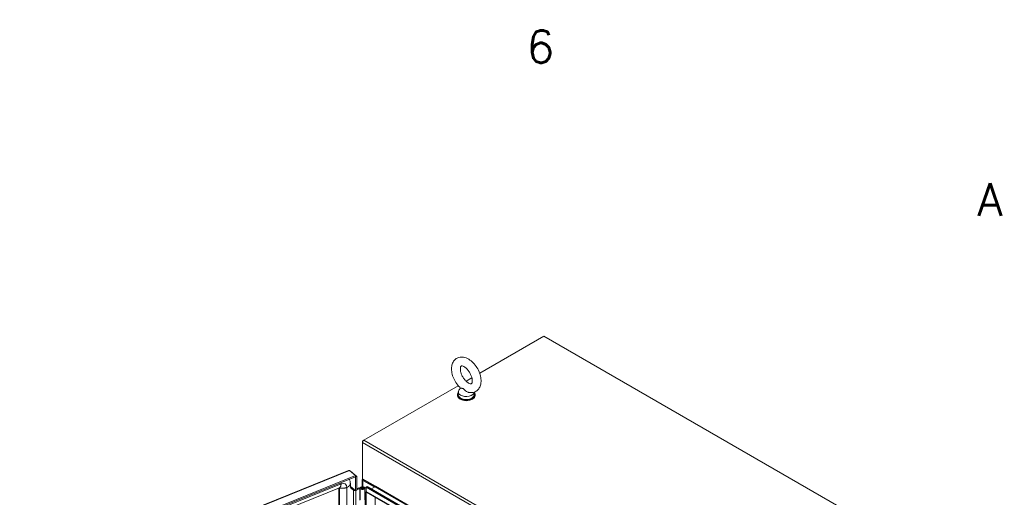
# Model space of a CAD drawing. Header units: inches. Extents: x 3 to 371, y 8 to 234.
# Tile 51 of 51: x 315 to 368, y 206 to 232. Entities that reach past the tile are written whole.
import ezdxf

# ---------------------------------------------------------------- set-up
doc = ezdxf.new("R2010")
doc.units = ezdxf.units.IN
doc.header["$LTSCALE"] = 22
doc.header["$MEASUREMENT"] = 0
doc.layers.get('0').update_dxf_attribs({"lineweight": 0})
for name, color, linetype, lineweight in [('Border (ANSI)', 7, 'Continuous', 5), ('Visible (ANSI)', 7, 'Continuous', 5), ('Visible Narrow (ANSI)', 7, 'Continuous', 5)]:
    doc.layers.add(name, color=color, linetype=linetype, lineweight=lineweight)
doc.styles.add('Note Text (ANSI)', font='RomanS.shx')

# ---------------------------------------------------------------- blocks, each defined once
blk = doc.blocks.new('Borders Default Border')
at = {"layer": 'Border (ANSI)', "char_height": 0.08, "attachment_point": 7, "style": 'Note Text (ANSI)'}
for s, insert in [('6', (15.5597, 10.4192)), ('A', (16.6688, 10.0431))]:
    blk.add_mtext(s, dxfattribs=dict(at, insert=insert))

msp = doc.modelspace()

# ---------------------------------------------------------------- linework, layer by layer
at = {"layer": 'Visible (ANSI)'}
for p, q in [((339.7839, 212.4268), (343.2615, 214.4345)), ((343.2615, 214.4345), (359.5616, 205.0236)), ((339.048, 212.0019), (339.3595, 212.1817)), ((333.5119, 208.8056), (338.6236, 211.7568)), ((338.7479, 211.6292), (338.6639, 211.5187)), ((338.5775, 211.2222), (338.5775, 211.2615)), ((338.6276, 211.4187), (338.6276, 211.2615)), ((339.49, 211.4104), (339.49, 211.2615)), ((339.54, 211.2222), (339.54, 211.2615)), ((333.5119, 208.8056), (333.4439, 208.7663)), ((333.4439, 208.7663), (333.4439, 208.6878)), ((333.4638, 208.7548), (333.4439, 208.7663)), ((333.4439, 206.723), (333.4439, 208.6878)), ((314.8992, 199.9774), (332.6923, 207.1706)), ((333.0654, 206.8891), (315.2607, 199.6913)), ((333.0654, 206.8302), (315.2607, 199.6324)), ((332.7342, 207.1623), (333.0654, 206.8891)), ((332.7878, 207.1181), (332.8003, 207.1231)), ((333.1315, 206.85), (332.8003, 207.1231)), ((333.0654, 206.8302), (333.0654, 206.8891)), ((333.0654, 206.8318), (333.0724, 206.8261)), ((333.0724, 206.8261), (333.1315, 206.85)), ((333.0724, 206.0766), (333.0724, 206.8261)), ((333.1315, 206.1005), (333.1315, 206.85)), ((333.4327, 206.2909), (333.4327, 206.6739)), ((333.4439, 206.723), (333.4439, 206.7035)), ((333.4439, 206.723), (334.1415, 206.3203)), ((333.4439, 206.7035), (333.4949, 206.6741)), ((333.4949, 206.6936), (333.4949, 206.6741)), ((333.4949, 206.6741), (333.5118, 206.6838)), ((315.6053, 199.5275), (332.2018, 206.2369)), ((332.1649, 206.222), (332.1649, 168.2152)), ((332.95, 206.1095), (332.7783, 206.2511)), ((332.7867, 206.4436), (332.7867, 206.2863)), ((332.7867, 206.2914), (332.7955, 206.295)), ((332.7955, 206.295), (332.9919, 206.133)), ((333.1315, 206.1629), (333.2536, 206.2223)), ((333.2908, 206.1968), (333.1315, 206.1193)), ((333.2908, 206.1968), (333.2536, 206.2223)), ((333.2908, 205.5681), (333.2908, 206.1968)), ((333.3144, 205.589), (333.3144, 206.2177)), ((333.3953, 206.1879), (333.3953, 206.2177)), ((333.4609, 206.6346), (334.0735, 206.281)), ((333.4781, 206.2516), (333.568, 206.2242)), ((333.4781, 206.2339), (333.4781, 206.2516)), ((333.4877, 206.1879), (333.4877, 206.2177)), ((333.5032, 206.2818), (333.6481, 206.2353)), ((333.5096, 206.2105), (333.5096, 206.2249)), ((333.568, 206.2242), (333.5096, 206.2249)), ((334.1245, 206.3104), (333.5119, 206.6641)), ((333.6338, 206.2041), (333.568, 206.2242)), ((333.5685, 205.589), (333.5685, 206.2177)), ((333.6481, 206.1959), (333.6338, 206.2041)), ((333.6338, 206.0075), (333.6338, 206.2041)), ((333.6991, 206.3006), (333.6481, 206.2711)), ((333.6481, 206.0354), (333.6481, 206.2711)), ((333.6481, 206.2711), (348.553, 197.6658)), ((333.6991, 206.3006), (348.604, 197.6952)), ((334.1245, 206.2908), (333.9203, 206.1729)), ((333.9792, 206.414), (333.9622, 206.4041)), ((333.0172, 206.1122), (333.0172, 206.1221)), ((333.0172, 206.1221), (333.0724, 206.0766)), ((333.0724, 206.0766), (333.1315, 206.1005)), ((333.5971, 205.9863), (333.6503, 206.017)), ((333.5971, 205.9863), (333.6481, 205.9568)), ((333.5971, 167.3996), (333.5971, 205.9863)), ((333.6481, 205.9568), (333.6879, 205.9798)), ((333.6481, 167.3702), (333.6481, 205.9568)), ((348.5729, 197.3859), (333.668, 205.9913))]:
    msp.add_line(p, q, dxfattribs=at)
for centre, major_axis, start_param, end_param in [((339.0588, 211.4187), (0.4312, 0), 2.728149, 6.249374), ((339.0588, 211.2615), (0.4813, 0), 2.6814744, 6.7433035), ((339.0588, 211.2222), (0.4813, 0), 3.1415927, 6.2831853), ((339.0588, 211.2615), (0.4312, 0), 3.1415927, 6.2831853), ((333.5119, 208.7271), (0.0481, 0.0833), 0.7853982, 2.3561945), ((333.529, 206.6739), (-0.0962, 0), 5.7489179, 7.0685835), ((333.529, 206.6739), (-0.0241, 0), 5.4977871, 7.0685835), ((333.4415, 206.2177), (0.127, 0), 1.0634621, 6.3724013), ((333.4415, 206.2177), (0.0693, 0), 1.0128779, 6.4642526), ((334.0565, 206.2711), (0.0241, 0), 5.4977871, 7.0685835), ((334.1245, 206.3104), (-0.012, -0.0208), 0.7853982, 2.3561945), ((334.0565, 206.2711), (-0.0962, 0), 3.74062, 3.9269908), ((333.0281, 206.1412), (-0.0955, 0), 0.6124202, 1.8852086), ((333.7161, 206.0746), (-0.0481, -0.0833), 5.4977871, 6.2831853)]:
    msp.add_ellipse(centre, major_axis=major_axis, ratio=0.5773503, start_param=start_param, end_param=end_param, dxfattribs=at)
msp.add_ellipse((333.4415, 206.2177), major_axis=(-0.0462, 0), ratio=0.5773503, dxfattribs=at)
for points, knots in [([(339.1779, 211.3944), (339.2628, 211.3763), (339.3524, 211.3743), (339.5072, 211.4118), (339.5726, 211.4425), (339.6821, 211.5261), (339.7267, 211.5774), (339.8002, 211.6987), (339.8261, 211.7702), (339.8598, 211.9346), (339.8625, 212.0291), (339.8424, 212.2287), (339.8173, 212.3342), (339.7432, 212.5401), (339.6945, 212.6403), (339.5784, 212.8276), (339.5112, 212.9147), (339.3621, 213.0691), (339.28, 213.1362), (339.1048, 213.2413), (339.0115, 213.2796), (338.8296, 213.3108), (338.7418, 213.309), (338.5913, 213.2661), (338.5281, 213.2331), (338.4222, 213.146), (338.3794, 213.093), (338.3091, 212.9679), (338.2851, 212.8944), (338.2558, 212.7259), (338.2557, 212.6296), (338.2811, 212.4279), (338.3087, 212.3224), (338.3872, 212.1175), (338.4378, 212.0182), (338.5573, 211.8334), (338.626, 211.7479), (338.7191, 211.6556), (338.7371, 211.6387), (338.7554, 211.6224)], [0.3057307, 0.3057307, 0.3057307, 0.3057307, 0.6170372, 0.6170372, 0.8597967, 0.8597967, 1.0924846, 1.0924846, 1.3619288, 1.3619288, 1.6936624, 1.6936624, 2.0537723, 2.0537723, 2.4101839, 2.4101839, 2.7642474, 2.7642474, 3.122335, 3.122335, 3.4795998, 3.4795998, 3.7832162, 3.7832162, 4.0226311, 4.0226311, 4.2569395, 4.2569395, 4.531737, 4.531737, 4.8684161, 4.8684161, 5.228757, 5.228757, 5.5846921, 5.5846921, 5.9388864, 5.9388864, 6.0216226, 6.0216226, 6.0216226, 6.0216226]), ([(339.1781, 211.902), (339.2106, 211.8833), (339.2401, 211.8712), (339.2875, 211.8581), (339.3051, 211.857), (339.3307, 211.8588), (339.3338, 211.861), (339.3422, 211.8671), (339.3486, 211.8725), (339.3646, 211.9043), (339.3731, 211.9294), (339.3814, 211.9939), (339.3822, 212.0308), (339.3743, 212.1152), (339.3654, 212.163), (339.3365, 212.2647), (339.3161, 212.3187), (339.2651, 212.4263), (339.2343, 212.4797), (339.1658, 212.5789), (339.1282, 212.6245), (339.052, 212.7024), (339.0135, 212.7348), (338.9422, 212.7839), (338.9092, 212.8011), (338.8542, 212.8224), (338.8319, 212.8268), (338.7987, 212.8291), (338.7901, 212.8267), (338.7781, 212.822), (338.7737, 212.8211), (338.7543, 212.7849), (338.7454, 212.7603), (338.7364, 212.6962), (338.7353, 212.6597), (338.7424, 212.5762), (338.7509, 212.5288), (338.7788, 212.4276), (338.7987, 212.3737), (338.8489, 212.2661), (338.8793, 212.2125), (338.9472, 212.1127), (338.9847, 212.0666), (339.0608, 211.9877), (339.0994, 211.9547), (339.1505, 211.9188), (339.1646, 211.9099), (339.1781, 211.902)], [0, 0, 0, 0, 0.2551645, 0.2551645, 0.5092581, 0.5092581, 0.8431278, 0.8431278, 1.1465557, 1.1465557, 1.4329652, 1.4329652, 1.6841854, 1.6841854, 1.94465, 1.94465, 2.2166849, 2.2166849, 2.4954073, 2.4954073, 2.7741335, 2.7741335, 3.0459349, 3.0459349, 3.3055332, 3.3055332, 3.5566885, 3.5566885, 3.8397805, 3.8397805, 4.2705114, 4.2705114, 4.564109, 4.564109, 4.8152663, 4.8152663, 5.0752168, 5.0752168, 5.3468471, 5.3468471, 5.6254206, 5.6254206, 5.9042854, 5.9042854, 6.1765021, 6.1765021, 6.2831853, 6.2831853, 6.2831853, 6.2831853]), ([(338.89, 211.5979), (338.8825, 211.6022), (338.8751, 211.6054), (338.8517, 211.613), (338.8366, 211.6142), (338.7992, 211.6156), (338.7742, 211.6141), (338.7587, 211.6201), (338.7568, 211.6212), (338.7554, 211.6224)], [0.91423809, 0.91423809, 0.91423809, 0.91423809, 0.9520549, 0.9520549, 1.03110369, 1.03110369, 1.1787345, 1.1787345, 1.20559338, 1.20559338, 1.20559338, 1.20559338]), ([(339.1779, 211.3944), (339.1678, 211.3966), (339.1577, 211.3994), (339.1187, 211.4126), (339.0907, 211.4272), (339.0276, 211.4696), (338.9971, 211.4984), (338.9497, 211.5461), (338.9286, 211.5694), (338.9017, 211.5905), (338.8958, 211.5945), (338.89, 211.5979)], [0.56406313, 0.56406313, 0.56406313, 0.56406313, 0.59143372, 0.59143372, 0.67079373, 0.67079373, 0.78259067, 0.78259067, 0.8847232, 0.8847232, 0.91423809, 0.91423809, 0.91423809, 0.91423809]), ([(332.6924, 207.1705), (332.6955, 207.1718), (332.6989, 207.1726), (332.7024, 207.1728), (332.7122, 207.1733), (332.7232, 207.1696), (332.7342, 207.1623)], [0.85867841, 0.85867841, 0.85867841, 0.85867841, 1.04908001, 1.04908001, 1.04908001, 1.57079633, 1.57079633, 1.57079633, 1.57079633]), ([(332.7423, 206.664), (332.7656, 206.6126), (332.7801, 206.5534), (332.7861, 206.4755), (332.7867, 206.4596), (332.7867, 206.4436)], [0, 0, 0, 0, 0.71429051, 0.71429051, 0.89315012, 0.89315012, 0.89315012, 0.89315012])]:
    msp.add_open_spline(points, degree=3, knots=knots, dxfattribs=at)
for points in [[(332.7275, 206.6936), (332.7327, 206.684), (332.7377, 206.6741), (332.7423, 206.664)], [(332.8003, 207.1231), (332.7912, 207.1292), (332.7789, 207.1339), (332.7649, 207.1367)]]:
    msp.add_open_spline(points, degree=3, dxfattribs=at)
at = {"layer": 'Visible Narrow (ANSI)'}
for p, q in [((333.5119, 208.8056), (349.8121, 199.3947)), ((349.7441, 199.2769), (333.4439, 208.6878)), ((332.7342, 207.1623), (314.9295, 199.9644)), ((332.7412, 206.6991), (332.7412, 206.6665)), ((333.5119, 206.6838), (333.5119, 206.6641)), ((315.6853, 199.7298), (332.2819, 206.4392)), ((332.1912, 206.2239), (332.1912, 168.1874)), ((332.5972, 206.2524), (332.5972, 168.2159)), ((333.5119, 206.6641), (333.4609, 206.6346)), ((333.4609, 206.6346), (333.4609, 206.2902)), ((334.0074, 206.3977), (333.9904, 206.3879)), ((334.0735, 206.281), (334.1245, 206.3104)), ((334.0735, 206.2613), (334.0735, 206.281)), ((349.0295, 197.6854), (334.1245, 206.2908)), ((334.1415, 206.3203), (349.0465, 197.7149)), ((332.95, 168.3873), (332.95, 206.1095)), ((333.0896, 168.3768), (333.0896, 206.0835)), ((333.6481, 206.0354), (348.553, 197.43)), ((334.1245, 167.6453), (334.1245, 205.7277))]:
    msp.add_line(p, q, dxfattribs=at)
for centre, major_axis, start_param, end_param in [((332.1715, 206.2159), (0.4745, 0.5755), 5.966516, 6.0298337), ((332.1715, 206.2159), (0.0153, 0.0186), 5.6016767, 6.0633065), ((332.2819, 206.1249), (0.2449, 0.297), 5.6016767, 7.172473)]:
    msp.add_ellipse(centre, major_axis=major_axis, ratio=0.6688348, start_param=start_param, end_param=end_param, dxfattribs=at)
for points in [[(332.1815, 206.2287), (332.1832, 206.2277), (332.1851, 206.2267), (332.187, 206.2258), (332.189, 206.2248), (332.1912, 206.2239)], [(332.2018, 206.2369), (332.2258, 206.2466), (332.2508, 206.2726), (332.2724, 206.3145), (332.2826, 206.3724), (332.2819, 206.4392)], [(332.2819, 206.4392), (332.2817, 206.453), (332.2811, 206.4672), (332.28, 206.4817), (332.2785, 206.4964), (332.2765, 206.5113)]]:
    msp.add_open_spline(points, degree=5, dxfattribs=at)
for points, knots in [([(332.1912, 206.2239), (332.197, 206.2214), (332.2423, 206.2053), (332.323, 206.1975), (332.4283, 206.2003), (332.5263, 206.2227), (332.5972, 206.2524)], [0.40500171, 0.40500171, 0.40500171, 0.40500171, 0.40500171, 0.40500171, 0.43903867, 0.63903867, 0.63903867, 0.63903867, 0.63903867, 0.63903867, 0.63903867]), ([(332.5972, 206.2524), (332.6484, 206.2738), (332.7115, 206.312), (332.7552, 206.3583), (332.7808, 206.4012), (332.7867, 206.4347), (332.7867, 206.4436)], [0.63903867, 0.63903867, 0.63903867, 0.63903867, 0.63903867, 0.63903867, 0.7834232, 0.84371192, 0.84371192, 0.84371192, 0.84371192, 0.84371192, 0.84371192])]:
    msp.add_open_spline(points, degree=5, knots=knots, dxfattribs=at)

# ---------------------------------------------------------------- block references
at = {"xscale": 22, "yscale": 22, "zscale": 22}
msp.add_blockref('Borders Default Border', (0, 0), dxfattribs=at)

doc.saveas('drawing.dxf')
